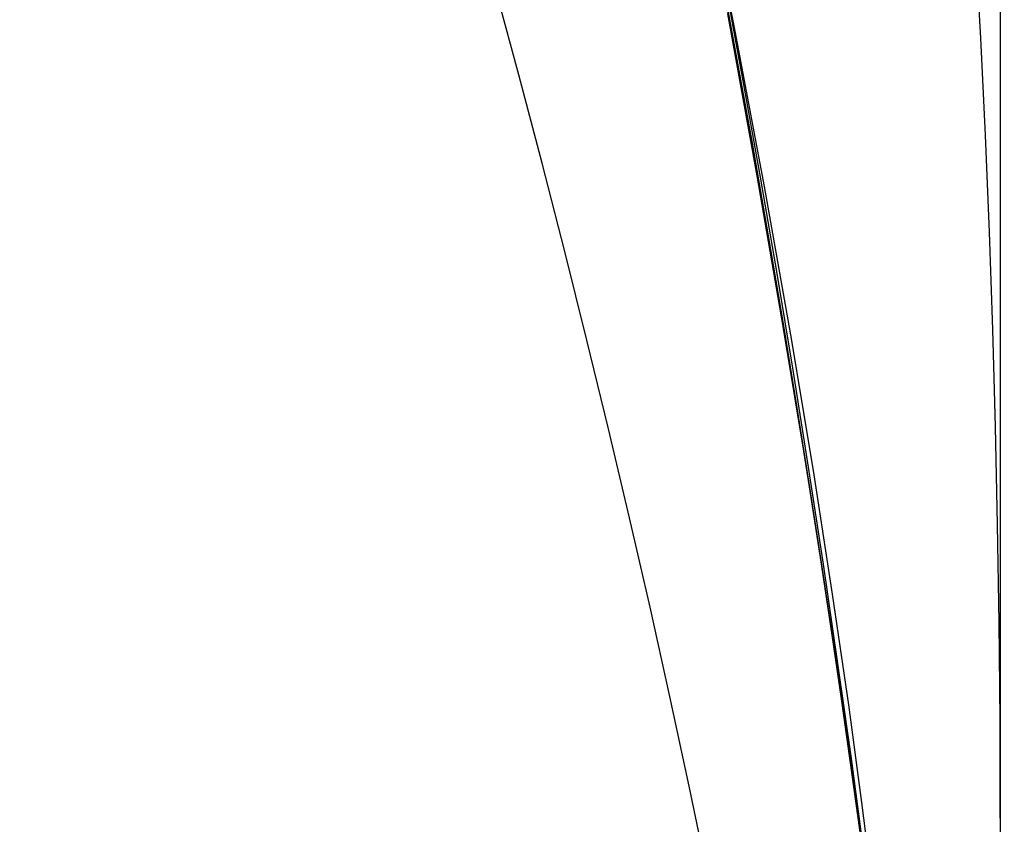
# Model space of a CAD drawing. Extents: x -15 to 7, y 1 to 148.
# Tile 165 of 194: x 7.2957 to 7.3452, y 140.0909 to 140.1314. Entities that reach past the tile are written whole.
import ezdxf

# ---------------------------------------------------------------- set-up
doc = ezdxf.new("R2010")
doc.units = 0
doc.layers.add('DEFAULT', color=7, linetype='CONTINUOUS')

msp = doc.modelspace()

# ---------------------------------------------------------------- linework, layer by layer
at = {"layer": 'DEFAULT', "color": 254}
for p, q in [((7.331615, 140.13109, -46.749635), (7.329884, 140.139778, -46.728188)), ((7.331615, 140.13109, -50.749635), (7.329884, 140.139778, -50.728188)), ((7.331615, 140.13109, -54.749635), (7.329884, 140.139778, -54.728188)), ((7.331615, 140.13109, -58.749635), (7.329884, 140.139778, -58.728188)), ((7.331615, 140.13109, -62.749635), (7.329884, 140.139778, -62.728188)), ((7.331615, 140.13109, -66.749635), (7.329884, 140.139778, -66.728188)), ((7.331615, 140.13109, -70.749635), (7.329884, 140.139778, -70.728188)), ((7.331615, 140.13109, -74.749635), (7.329884, 140.139778, -74.728188)), ((7.331615, 140.13109, -78.749635), (7.329884, 140.139778, -78.728188)), ((7.331615, 140.13109, -82.749635), (7.329884, 140.139778, -82.728188)), ((7.331615, 140.13109, -86.749635), (7.329884, 140.139778, -86.728188)), ((7.331615, 140.13109, -90.749635), (7.329884, 140.139778, -90.728188)), ((7.331615, 140.13109, -94.749635), (7.329884, 140.139778, -94.728188)), ((7.331615, 140.13109, -98.749635), (7.329884, 140.139778, -98.728188)), ((7.331623, 140.130095, -98.752268), (7.330669, 140.135162, -98.739422)), ((7.331623, 140.130095, -94.752268), (7.330669, 140.135162, -94.739422)), ((7.331623, 140.130095, -90.752268), (7.330669, 140.135162, -90.739422)), ((7.331623, 140.130095, -86.752268), (7.330669, 140.135162, -86.739422)), ((7.331623, 140.130095, -82.752268), (7.330669, 140.135162, -82.739422)), ((7.331623, 140.130095, -78.752268), (7.330669, 140.135162, -78.739422)), ((7.331623, 140.130095, -74.752268), (7.330669, 140.135162, -74.739422)), ((7.331623, 140.130095, -70.752268), (7.330669, 140.135162, -70.739422)), ((7.331623, 140.130095, -66.752268), (7.330669, 140.135162, -66.739422)), ((7.331623, 140.130095, -62.752268), (7.330669, 140.135162, -62.739422)), ((7.331623, 140.130095, -58.752268), (7.330669, 140.135162, -58.739422)), ((7.331623, 140.130095, -54.752268), (7.330669, 140.135162, -54.739422)), ((7.331623, 140.130095, -50.752268), (7.330669, 140.135162, -50.739422)), ((7.331623, 140.130095, -46.752268), (7.330669, 140.135162, -46.739422)), ((7.330684, 140.135094, -96.19692), (7.331636, 140.130033, -96.184086)), ((7.330684, 140.135094, -92.19692), (7.331636, 140.130033, -92.184086)), ((7.330684, 140.135094, -88.19692), (7.331636, 140.130033, -88.184086)), ((7.330684, 140.135094, -84.19692), (7.331636, 140.130033, -84.184086)), ((7.330684, 140.135094, -80.19692), (7.331636, 140.130033, -80.184086)), ((7.330684, 140.135094, -76.19692), (7.331636, 140.130033, -76.184086)), ((7.330684, 140.135094, -72.19692), (7.331636, 140.130033, -72.184086)), ((7.330684, 140.135094, -68.19692), (7.331636, 140.130033, -68.184086)), ((7.330684, 140.135094, -64.19692), (7.331636, 140.130033, -64.184086)), ((7.330684, 140.135094, -60.19692), (7.331636, 140.130033, -60.184086)), ((7.330684, 140.135094, -56.19692), (7.331636, 140.130033, -56.184086)), ((7.330684, 140.135094, -52.19692), (7.331636, 140.130033, -52.184086)), ((7.330684, 140.135094, -48.19692), (7.331636, 140.130033, -48.184086)), ((7.330684, 140.135094, -100.19692), (7.331636, 140.130033, -100.184086)), ((7.331275, 140.131693, -48.188362), (7.332757, 140.123547, -48.166638)), ((7.331275, 140.131693, -52.188362), (7.332757, 140.123547, -52.166638)), ((7.331275, 140.131693, -56.188362), (7.332757, 140.123547, -56.166638)), ((7.331275, 140.131693, -60.188362), (7.332757, 140.123547, -60.166638)), ((7.331275, 140.131693, -64.188362), (7.332757, 140.123547, -64.166638)), ((7.331275, 140.131693, -68.188362), (7.332757, 140.123547, -68.166638)), ((7.331275, 140.131693, -72.188362), (7.332757, 140.123547, -72.166638)), ((7.331275, 140.131693, -76.188362), (7.332757, 140.123547, -76.166638)), ((7.331275, 140.131693, -80.188362), (7.332757, 140.123547, -80.166638)), ((7.331275, 140.131693, -84.188362), (7.332757, 140.123547, -84.166638)), ((7.331275, 140.131693, -88.188362), (7.332757, 140.123547, -88.166638)), ((7.331275, 140.131693, -92.188362), (7.332757, 140.123547, -92.166638)), ((7.331275, 140.131693, -96.188362), (7.332757, 140.123547, -96.166638)), ((7.331275, 140.131693, -100.188362), (7.332757, 140.123547, -100.166638)), ((7.333135, 140.123014, -46.771319), (7.331615, 140.13109, -46.749635)), ((7.333135, 140.123014, -50.771319), (7.331615, 140.13109, -50.749635)), ((7.333135, 140.123014, -54.771319), (7.331615, 140.13109, -54.749635)), ((7.333135, 140.123014, -58.771319), (7.331615, 140.13109, -58.749635)), ((7.333135, 140.123014, -62.771319), (7.331615, 140.13109, -62.749635)), ((7.333135, 140.123014, -66.771319), (7.331615, 140.13109, -66.749635)), ((7.333135, 140.123014, -70.771319), (7.331615, 140.13109, -70.749635)), ((7.333135, 140.123014, -74.771319), (7.331615, 140.13109, -74.749635)), ((7.333135, 140.123014, -78.771319), (7.331615, 140.13109, -78.749635)), ((7.333135, 140.123014, -82.771319), (7.331615, 140.13109, -82.749635)), ((7.333135, 140.123014, -86.771319), (7.331615, 140.13109, -86.749635)), ((7.333135, 140.123014, -90.771319), (7.331615, 140.13109, -90.749635)), ((7.333135, 140.123014, -94.771319), (7.331615, 140.13109, -94.749635)), ((7.333135, 140.123014, -98.771319), (7.331615, 140.13109, -98.749635)), ((7.332506, 140.125233, -98.765232), (7.331623, 140.130095, -98.752268)), ((7.332506, 140.125233, -94.765232), (7.331623, 140.130095, -94.752268)), ((7.332506, 140.125233, -90.765232), (7.331623, 140.130095, -90.752268)), ((7.332506, 140.125233, -86.765232), (7.331623, 140.130095, -86.752268)), ((7.332506, 140.125233, -82.765232), (7.331623, 140.130095, -82.752268)), ((7.332506, 140.125233, -78.765232), (7.331623, 140.130095, -78.752268)), ((7.332506, 140.125233, -74.765232), (7.331623, 140.130095, -74.752268)), ((7.332506, 140.125233, -70.765232), (7.331623, 140.130095, -70.752268)), ((7.332506, 140.125233, -66.765232), (7.331623, 140.130095, -66.752268)), ((7.332506, 140.125233, -62.765232), (7.331623, 140.130095, -62.752268)), ((7.332506, 140.125233, -58.765232), (7.331623, 140.130095, -58.752268)), ((7.332506, 140.125233, -54.765232), (7.331623, 140.130095, -54.752268)), ((7.332506, 140.125233, -50.765232), (7.331623, 140.130095, -50.752268)), ((7.332506, 140.125233, -46.765232), (7.331623, 140.130095, -46.752268)), ((7.331636, 140.130033, -96.184086), (7.332518, 140.125177, -96.171135)), ((7.331636, 140.130033, -92.184086), (7.332518, 140.125177, -92.171135)), ((7.331636, 140.130033, -88.184086), (7.332518, 140.125177, -88.171135)), ((7.331636, 140.130033, -84.184086), (7.332518, 140.125177, -84.171135)), ((7.331636, 140.130033, -80.184086), (7.332518, 140.125177, -80.171135)), ((7.331636, 140.130033, -76.184086), (7.332518, 140.125177, -76.171135)), ((7.331636, 140.130033, -72.184086), (7.332518, 140.125177, -72.171135)), ((7.331636, 140.130033, -68.184086), (7.332518, 140.125177, -68.171135)), ((7.331636, 140.130033, -64.184086), (7.332518, 140.125177, -64.171135)), ((7.331636, 140.130033, -60.184086), (7.332518, 140.125177, -60.171135)), ((7.331636, 140.130033, -56.184086), (7.332518, 140.125177, -56.171135)), ((7.331636, 140.130033, -52.184086), (7.332518, 140.125177, -52.171135)), ((7.331636, 140.130033, -48.184086), (7.332518, 140.125177, -48.171135)), ((7.331636, 140.130033, -100.184086), (7.332518, 140.125177, -100.171135)), ((7.333322, 140.12058, -98.778309), (7.332506, 140.125233, -98.765232)), ((7.333322, 140.12058, -94.778309), (7.332506, 140.125233, -94.765232)), ((7.333322, 140.12058, -90.778309), (7.332506, 140.125233, -90.765232)), ((7.333322, 140.12058, -86.778309), (7.332506, 140.125233, -86.765232)), ((7.333322, 140.12058, -82.778309), (7.332506, 140.125233, -82.765232)), ((7.333322, 140.12058, -78.778309), (7.332506, 140.125233, -78.765232)), ((7.333322, 140.12058, -74.778309), (7.332506, 140.125233, -74.765232)), ((7.333322, 140.12058, -70.778309), (7.332506, 140.125233, -70.765232)), ((7.333322, 140.12058, -66.778309), (7.332506, 140.125233, -66.765232)), ((7.333322, 140.12058, -62.778309), (7.332506, 140.125233, -62.765232)), ((7.333322, 140.12058, -58.778309), (7.332506, 140.125233, -58.765232)), ((7.333322, 140.12058, -54.778309), (7.332506, 140.125233, -54.765232)), ((7.333322, 140.12058, -50.778309), (7.332506, 140.125233, -50.765232)), ((7.333322, 140.12058, -46.778309), (7.332506, 140.125233, -46.765232)), ((7.332518, 140.125177, -96.171135), (7.333331, 140.12053, -96.158074)), ((7.332518, 140.125177, -92.171135), (7.333331, 140.12053, -92.158074)), ((7.332518, 140.125177, -88.171135), (7.333331, 140.12053, -88.158074)), ((7.332518, 140.125177, -84.171135), (7.333331, 140.12053, -84.158074)), ((7.332518, 140.125177, -80.171135), (7.333331, 140.12053, -80.158074)), ((7.332518, 140.125177, -76.171135), (7.333331, 140.12053, -76.158074)), ((7.332518, 140.125177, -72.171135), (7.333331, 140.12053, -72.158074)), ((7.332518, 140.125177, -68.171135), (7.333331, 140.12053, -68.158074)), ((7.332518, 140.125177, -64.171135), (7.333331, 140.12053, -64.158074)), ((7.332518, 140.125177, -60.171135), (7.333331, 140.12053, -60.158074)), ((7.332518, 140.125177, -56.171135), (7.333331, 140.12053, -56.158074)), ((7.332518, 140.125177, -52.171135), (7.333331, 140.12053, -52.158074)), ((7.332518, 140.125177, -48.171135), (7.333331, 140.12053, -48.158074)), ((7.332518, 140.125177, -100.171135), (7.333331, 140.12053, -100.158074)), ((7.332757, 140.123547, -48.166638), (7.334066, 140.115971, -48.144512)), ((7.332757, 140.123547, -52.166638), (7.334066, 140.115971, -52.144512)), ((7.332757, 140.123547, -56.166638), (7.334066, 140.115971, -56.144512)), ((7.332757, 140.123547, -60.166638), (7.334066, 140.115971, -60.144512)), ((7.332757, 140.123547, -64.166638), (7.334066, 140.115971, -64.144512)), ((7.332757, 140.123547, -68.166638), (7.334066, 140.115971, -68.144512)), ((7.332757, 140.123547, -72.166638), (7.334066, 140.115971, -72.144512)), ((7.332757, 140.123547, -76.166638), (7.334066, 140.115971, -76.144512)), ((7.332757, 140.123547, -80.166638), (7.334066, 140.115971, -80.144512)), ((7.332757, 140.123547, -84.166638), (7.334066, 140.115971, -84.144512)), ((7.332757, 140.123547, -88.166638), (7.334066, 140.115971, -88.144512)), ((7.332757, 140.123547, -92.166638), (7.334066, 140.115971, -92.144512)), ((7.332757, 140.123547, -96.166638), (7.334066, 140.115971, -96.144512)), ((7.332757, 140.123547, -100.166638), (7.334066, 140.115971, -100.144512)), ((7.334458, 140.115556, -46.793222), (7.333135, 140.123014, -46.771319)), ((7.334458, 140.115556, -50.793222), (7.333135, 140.123014, -50.771319)), ((7.334458, 140.115556, -54.793222), (7.333135, 140.123014, -54.771319)), ((7.334458, 140.115556, -58.793222), (7.333135, 140.123014, -58.771319)), ((7.334458, 140.115556, -62.793222), (7.333135, 140.123014, -62.771319)), ((7.334458, 140.115556, -66.793222), (7.333135, 140.123014, -66.771319)), ((7.334458, 140.115556, -70.793222), (7.333135, 140.123014, -70.771319)), ((7.334458, 140.115556, -74.793222), (7.333135, 140.123014, -74.771319)), ((7.334458, 140.115556, -78.793222), (7.333135, 140.123014, -78.771319)), ((7.334458, 140.115556, -82.793222), (7.333135, 140.123014, -82.771319)), ((7.334458, 140.115556, -86.793222), (7.333135, 140.123014, -86.771319)), ((7.334458, 140.115556, -90.793222), (7.333135, 140.123014, -90.771319)), ((7.334458, 140.115556, -94.793222), (7.333135, 140.123014, -94.771319)), ((7.334458, 140.115556, -98.793222), (7.333135, 140.123014, -98.771319)), ((7.334074, 140.11614, -98.791495), (7.333322, 140.12058, -98.778309)), ((7.334074, 140.11614, -94.791495), (7.333322, 140.12058, -94.778309)), ((7.334074, 140.11614, -90.791495), (7.333322, 140.12058, -90.778309)), ((7.334074, 140.11614, -86.791495), (7.333322, 140.12058, -86.778309)), ((7.334074, 140.11614, -82.791495), (7.333322, 140.12058, -82.778309)), ((7.334074, 140.11614, -78.791495), (7.333322, 140.12058, -78.778309)), ((7.334074, 140.11614, -74.791495), (7.333322, 140.12058, -74.778309)), ((7.334074, 140.11614, -70.791495), (7.333322, 140.12058, -70.778309)), ((7.334074, 140.11614, -66.791495), (7.333322, 140.12058, -66.778309)), ((7.334074, 140.11614, -62.791495), (7.333322, 140.12058, -62.778309)), ((7.334074, 140.11614, -58.791495), (7.333322, 140.12058, -58.778309)), ((7.334074, 140.11614, -54.791495), (7.333322, 140.12058, -54.778309)), ((7.334074, 140.11614, -50.791495), (7.333322, 140.12058, -50.778309)), ((7.334074, 140.11614, -46.791495), (7.333322, 140.12058, -46.778309)), ((7.333331, 140.12053, -96.158074), (7.334082, 140.116096, -96.144905)), ((7.333331, 140.12053, -92.158074), (7.334082, 140.116096, -92.144905)), ((7.333331, 140.12053, -88.158074), (7.334082, 140.116096, -88.144905)), ((7.333331, 140.12053, -84.158074), (7.334082, 140.116096, -84.144905)), ((7.333331, 140.12053, -80.158074), (7.334082, 140.116096, -80.144905)), ((7.333331, 140.12053, -76.158074), (7.334082, 140.116096, -76.144905)), ((7.333331, 140.12053, -72.158074), (7.334082, 140.116096, -72.144905)), ((7.333331, 140.12053, -68.158074), (7.334082, 140.116096, -68.144905)), ((7.333331, 140.12053, -64.158074), (7.334082, 140.116096, -64.144905)), ((7.333331, 140.12053, -60.158074), (7.334082, 140.116096, -60.144905)), ((7.333331, 140.12053, -56.158074), (7.334082, 140.116096, -56.144905)), ((7.333331, 140.12053, -52.158074), (7.334082, 140.116096, -52.144905)), ((7.333331, 140.12053, -48.158074), (7.334082, 140.116096, -48.144905)), ((7.333331, 140.12053, -100.158074), (7.334082, 140.116096, -100.144905)), ((7.334066, 140.115971, -48.144512), (7.33521, 140.108995, -48.12205)), ((7.334066, 140.115971, -52.144512), (7.33521, 140.108995, -52.12205)), ((7.334066, 140.115971, -56.144512), (7.33521, 140.108995, -56.12205)), ((7.334066, 140.115971, -60.144512), (7.33521, 140.108995, -60.12205)), ((7.334066, 140.115971, -64.144512), (7.33521, 140.108995, -64.12205)), ((7.334066, 140.115971, -68.144512), (7.33521, 140.108995, -68.12205)), ((7.334066, 140.115971, -72.144512), (7.33521, 140.108995, -72.12205)), ((7.334066, 140.115971, -76.144512), (7.33521, 140.108995, -76.12205)), ((7.334066, 140.115971, -80.144512), (7.33521, 140.108995, -80.12205)), ((7.334066, 140.115971, -84.144512), (7.33521, 140.108995, -84.12205)), ((7.334066, 140.115971, -88.144512), (7.33521, 140.108995, -88.12205)), ((7.334066, 140.115971, -92.144512), (7.33521, 140.108995, -92.12205)), ((7.334066, 140.115971, -96.144512), (7.33521, 140.108995, -96.12205)), ((7.334066, 140.115971, -100.144512), (7.33521, 140.108995, -100.12205)), ((7.334766, 140.111916, -98.804784), (7.334074, 140.11614, -98.791495)), ((7.334766, 140.111916, -94.804784), (7.334074, 140.11614, -94.791495)), ((7.334766, 140.111916, -90.804784), (7.334074, 140.11614, -90.791495)), ((7.334766, 140.111916, -86.804784), (7.334074, 140.11614, -86.791495)), ((7.334766, 140.111916, -82.804784), (7.334074, 140.11614, -82.791495)), ((7.334766, 140.111916, -78.804784), (7.334074, 140.11614, -78.791495)), ((7.334766, 140.111916, -74.804784), (7.334074, 140.11614, -74.791495)), ((7.334766, 140.111916, -70.804784), (7.334074, 140.11614, -70.791495)), ((7.334766, 140.111916, -66.804784), (7.334074, 140.11614, -66.791495)), ((7.334766, 140.111916, -62.804784), (7.334074, 140.11614, -62.791495)), ((7.334766, 140.111916, -58.804784), (7.334074, 140.11614, -58.791495)), ((7.334766, 140.111916, -54.804784), (7.334074, 140.11614, -54.791495)), ((7.334766, 140.111916, -50.804784), (7.334074, 140.11614, -50.791495)), ((7.334766, 140.111916, -46.804784), (7.334074, 140.11614, -46.791495)), ((7.334082, 140.116096, -96.144905), (7.334772, 140.111878, -96.131635)), ((7.334082, 140.116096, -92.144905), (7.334772, 140.111878, -92.131635)), ((7.334082, 140.116096, -88.144905), (7.334772, 140.111878, -88.131635)), ((7.334082, 140.116096, -84.144905), (7.334772, 140.111878, -84.131635)), ((7.334082, 140.116096, -80.144905), (7.334772, 140.111878, -80.131635)), ((7.334082, 140.116096, -76.144905), (7.334772, 140.111878, -76.131635)), ((7.334082, 140.116096, -72.144905), (7.334772, 140.111878, -72.131635)), ((7.334082, 140.116096, -68.144905), (7.334772, 140.111878, -68.131635)), ((7.334082, 140.116096, -64.144905), (7.334772, 140.111878, -64.131635)), ((7.334082, 140.116096, -60.144905), (7.334772, 140.111878, -60.131635)), ((7.334082, 140.116096, -56.144905), (7.334772, 140.111878, -56.131635)), ((7.334082, 140.116096, -52.144905), (7.334772, 140.111878, -52.131635)), ((7.334082, 140.116096, -48.144905), (7.334772, 140.111878, -48.131635)), ((7.334082, 140.116096, -100.144905), (7.334772, 140.111878, -100.131635)), ((7.335596, 140.108723, -46.815328), (7.334458, 140.115556, -46.793222)), ((7.335596, 140.108723, -50.815328), (7.334458, 140.115556, -50.793222)), ((7.335596, 140.108723, -54.815328), (7.334458, 140.115556, -54.793222)), ((7.335596, 140.108723, -58.815328), (7.334458, 140.115556, -58.793222)), ((7.335596, 140.108723, -62.815328), (7.334458, 140.115556, -62.793222)), ((7.335596, 140.108723, -66.815328), (7.334458, 140.115556, -66.793222)), ((7.335596, 140.108723, -70.815328), (7.334458, 140.115556, -70.793222)), ((7.335596, 140.108723, -74.815328), (7.334458, 140.115556, -74.793222)), ((7.335596, 140.108723, -78.815328), (7.334458, 140.115556, -78.793222)), ((7.335596, 140.108723, -82.815328), (7.334458, 140.115556, -82.793222)), ((7.335596, 140.108723, -86.815328), (7.334458, 140.115556, -86.793222)), ((7.335596, 140.108723, -90.815328), (7.334458, 140.115556, -90.793222)), ((7.335596, 140.108723, -94.815328), (7.334458, 140.115556, -94.793222)), ((7.335596, 140.108723, -98.815328), (7.334458, 140.115556, -98.793222)), ((7.335401, 140.107914, -98.818173), (7.334766, 140.111916, -98.804784)), ((7.335401, 140.107914, -94.818173), (7.334766, 140.111916, -94.804784)), ((7.335401, 140.107914, -90.818173), (7.334766, 140.111916, -90.804784)), ((7.335401, 140.107914, -86.818173), (7.334766, 140.111916, -86.804784)), ((7.335401, 140.107914, -82.818173), (7.334766, 140.111916, -82.804784)), ((7.335401, 140.107914, -78.818173), (7.334766, 140.111916, -78.804784)), ((7.335401, 140.107914, -74.818173), (7.334766, 140.111916, -74.804784)), ((7.335401, 140.107914, -70.818173), (7.334766, 140.111916, -70.804784)), ((7.335401, 140.107914, -66.818173), (7.334766, 140.111916, -66.804784)), ((7.335401, 140.107914, -62.818173), (7.334766, 140.111916, -62.804784)), ((7.335401, 140.107914, -58.818173), (7.334766, 140.111916, -58.804784)), ((7.335401, 140.107914, -54.818173), (7.334766, 140.111916, -54.804784)), ((7.335401, 140.107914, -50.818173), (7.334766, 140.111916, -50.804784)), ((7.335401, 140.107914, -46.818173), (7.334766, 140.111916, -46.804784)), ((7.334772, 140.111878, -96.131635), (7.335406, 140.107881, -96.118267)), ((7.334772, 140.111878, -92.131635), (7.335406, 140.107881, -92.118267)), ((7.334772, 140.111878, -88.131635), (7.335406, 140.107881, -88.118267)), ((7.334772, 140.111878, -84.131635), (7.335406, 140.107881, -84.118267)), ((7.334772, 140.111878, -80.131635), (7.335406, 140.107881, -80.118267)), ((7.334772, 140.111878, -76.131635), (7.335406, 140.107881, -76.118267)), ((7.334772, 140.111878, -72.131635), (7.335406, 140.107881, -72.118267)), ((7.334772, 140.111878, -68.131635), (7.335406, 140.107881, -68.118267)), ((7.334772, 140.111878, -64.131635), (7.335406, 140.107881, -64.118267)), ((7.334772, 140.111878, -60.131635), (7.335406, 140.107881, -60.118267)), ((7.334772, 140.111878, -56.131635), (7.335406, 140.107881, -56.118267)), ((7.334772, 140.111878, -52.131635), (7.335406, 140.107881, -52.118267)), ((7.334772, 140.111878, -48.131635), (7.335406, 140.107881, -48.118267)), ((7.334772, 140.111878, -100.131635), (7.335406, 140.107881, -100.118267)), ((7.33521, 140.108995, -48.12205), (7.3362, 140.102649, -48.099321)), ((7.33521, 140.108995, -52.12205), (7.3362, 140.102649, -52.099321)), ((7.33521, 140.108995, -56.12205), (7.3362, 140.102649, -56.099321)), ((7.33521, 140.108995, -60.12205), (7.3362, 140.102649, -60.099321)), ((7.33521, 140.108995, -64.12205), (7.3362, 140.102649, -64.099321)), ((7.33521, 140.108995, -68.12205), (7.3362, 140.102649, -68.099321)), ((7.33521, 140.108995, -72.12205), (7.3362, 140.102649, -72.099321)), ((7.33521, 140.108995, -76.12205), (7.3362, 140.102649, -76.099321)), ((7.33521, 140.108995, -80.12205), (7.3362, 140.102649, -80.099321)), ((7.33521, 140.108995, -84.12205), (7.3362, 140.102649, -84.099321)), ((7.33521, 140.108995, -88.12205), (7.3362, 140.102649, -88.099321)), ((7.33521, 140.108995, -92.12205), (7.3362, 140.102649, -92.099321)), ((7.33521, 140.108995, -96.12205), (7.3362, 140.102649, -96.099321)), ((7.33521, 140.108995, -100.12205), (7.3362, 140.102649, -100.099321)), ((7.336564, 140.102521, -46.837621), (7.335596, 140.108723, -46.815328)), ((7.336564, 140.102521, -50.837621), (7.335596, 140.108723, -50.815328)), ((7.336564, 140.102521, -54.837621), (7.335596, 140.108723, -54.815328)), ((7.336564, 140.102521, -58.837621), (7.335596, 140.108723, -58.815328)), ((7.336564, 140.102521, -62.837621), (7.335596, 140.108723, -62.815328)), ((7.336564, 140.102521, -66.837621), (7.335596, 140.108723, -66.815328)), ((7.336564, 140.102521, -70.837621), (7.335596, 140.108723, -70.815328)), ((7.336564, 140.102521, -74.837621), (7.335596, 140.108723, -74.815328)), ((7.336564, 140.102521, -78.837621), (7.335596, 140.108723, -78.815328)), ((7.336564, 140.102521, -82.837621), (7.335596, 140.108723, -82.815328)), ((7.336564, 140.102521, -86.837621), (7.335596, 140.108723, -86.815328)), ((7.336564, 140.102521, -90.837621), (7.335596, 140.108723, -90.815328)), ((7.336564, 140.102521, -94.837621), (7.335596, 140.108723, -94.815328)), ((7.336564, 140.102521, -98.837621), (7.335596, 140.108723, -98.815328)), ((7.335985, 140.104131, -98.83167), (7.335401, 140.107914, -98.818173)), ((7.335985, 140.104131, -94.83167), (7.335401, 140.107914, -94.818173)), ((7.335985, 140.104131, -90.83167), (7.335401, 140.107914, -90.818173)), ((7.335985, 140.104131, -86.83167), (7.335401, 140.107914, -86.818173)), ((7.335985, 140.104131, -82.83167), (7.335401, 140.107914, -82.818173)), ((7.335985, 140.104131, -78.83167), (7.335401, 140.107914, -78.818173)), ((7.335985, 140.104131, -74.83167), (7.335401, 140.107914, -74.818173)), ((7.335985, 140.104131, -70.83167), (7.335401, 140.107914, -70.818173)), ((7.335985, 140.104131, -66.83167), (7.335401, 140.107914, -66.818173)), ((7.335985, 140.104131, -62.83167), (7.335401, 140.107914, -62.818173)), ((7.335985, 140.104131, -58.83167), (7.335401, 140.107914, -58.818173)), ((7.335985, 140.104131, -54.83167), (7.335401, 140.107914, -54.818173)), ((7.335985, 140.104131, -50.83167), (7.335401, 140.107914, -50.818173)), ((7.335985, 140.104131, -46.83167), (7.335401, 140.107914, -46.818173)), ((7.335406, 140.107881, -96.118267), (7.33599, 140.1041, -96.104777)), ((7.335406, 140.107881, -92.118267), (7.33599, 140.1041, -92.104777)), ((7.335406, 140.107881, -88.118267), (7.33599, 140.1041, -88.104777)), ((7.335406, 140.107881, -84.118267), (7.33599, 140.1041, -84.104777)), ((7.335406, 140.107881, -80.118267), (7.33599, 140.1041, -80.104777)), ((7.335406, 140.107881, -76.118267), (7.33599, 140.1041, -76.104777)), ((7.335406, 140.107881, -72.118267), (7.33599, 140.1041, -72.104777)), ((7.335406, 140.107881, -68.118267), (7.33599, 140.1041, -68.104777)), ((7.335406, 140.107881, -64.118267), (7.33599, 140.1041, -64.104777)), ((7.335406, 140.107881, -60.118267), (7.33599, 140.1041, -60.104777)), ((7.335406, 140.107881, -56.118267), (7.33599, 140.1041, -56.104777)), ((7.335406, 140.107881, -52.118267), (7.33599, 140.1041, -52.104777)), ((7.335406, 140.107881, -48.118267), (7.33599, 140.1041, -48.104777)), ((7.335406, 140.107881, -100.118267), (7.33599, 140.1041, -100.104777)), ((7.33652, 140.100574, -98.845264), (7.335985, 140.104131, -98.83167)), ((7.33652, 140.100574, -94.845264), (7.335985, 140.104131, -94.83167)), ((7.33652, 140.100574, -90.845264), (7.335985, 140.104131, -90.83167)), ((7.33652, 140.100574, -86.845264), (7.335985, 140.104131, -86.83167)), ((7.33652, 140.100574, -82.845264), (7.335985, 140.104131, -82.83167)), ((7.33652, 140.100574, -78.845264), (7.335985, 140.104131, -78.83167)), ((7.33652, 140.100574, -74.845264), (7.335985, 140.104131, -74.83167)), ((7.33652, 140.100574, -70.845264), (7.335985, 140.104131, -70.83167)), ((7.33652, 140.100574, -66.845264), (7.335985, 140.104131, -66.83167)), ((7.33652, 140.100574, -62.845264), (7.335985, 140.104131, -62.83167)), ((7.33652, 140.100574, -58.845264), (7.335985, 140.104131, -58.83167)), ((7.33652, 140.100574, -54.845264), (7.335985, 140.104131, -54.83167)), ((7.33652, 140.100574, -50.845264), (7.335985, 140.104131, -50.83167)), ((7.33652, 140.100574, -46.845264), (7.335985, 140.104131, -46.83167)), ((7.33599, 140.1041, -96.104777), (7.336524, 140.100544, -96.09119)), ((7.33599, 140.1041, -92.104777), (7.336524, 140.100544, -92.09119)), ((7.33599, 140.1041, -88.104777), (7.336524, 140.100544, -88.09119)), ((7.33599, 140.1041, -84.104777), (7.336524, 140.100544, -84.09119)), ((7.33599, 140.1041, -80.104777), (7.336524, 140.100544, -80.09119)), ((7.33599, 140.1041, -76.104777), (7.336524, 140.100544, -76.09119)), ((7.33599, 140.1041, -72.104777), (7.336524, 140.100544, -72.09119)), ((7.33599, 140.1041, -68.104777), (7.336524, 140.100544, -68.09119)), ((7.33599, 140.1041, -64.104777), (7.336524, 140.100544, -64.09119)), ((7.33599, 140.1041, -60.104777), (7.336524, 140.100544, -60.09119)), ((7.33599, 140.1041, -56.104777), (7.336524, 140.100544, -56.09119)), ((7.33599, 140.1041, -52.104777), (7.336524, 140.100544, -52.09119)), ((7.33599, 140.1041, -48.104777), (7.336524, 140.100544, -48.09119)), ((7.33599, 140.1041, -100.104777), (7.336524, 140.100544, -100.09119)), ((7.3362, 140.102649, -48.099321), (7.337044, 140.096959, -48.076393)), ((7.3362, 140.102649, -52.099321), (7.337044, 140.096959, -52.076393)), ((7.3362, 140.102649, -56.099321), (7.337044, 140.096959, -56.076393)), ((7.3362, 140.102649, -60.099321), (7.337044, 140.096959, -60.076393)), ((7.3362, 140.102649, -64.099321), (7.337044, 140.096959, -64.076393)), ((7.3362, 140.102649, -68.099321), (7.337044, 140.096959, -68.076393)), ((7.3362, 140.102649, -72.099321), (7.337044, 140.096959, -72.076393)), ((7.3362, 140.102649, -76.099321), (7.337044, 140.096959, -76.076393)), ((7.3362, 140.102649, -80.099321), (7.337044, 140.096959, -80.076393)), ((7.3362, 140.102649, -84.099321), (7.337044, 140.096959, -84.076393)), ((7.3362, 140.102649, -88.099321), (7.337044, 140.096959, -88.076393)), ((7.3362, 140.102649, -92.099321), (7.337044, 140.096959, -92.076393)), ((7.3362, 140.102649, -96.099321), (7.337044, 140.096959, -96.076393)), ((7.3362, 140.102649, -100.099321), (7.337044, 140.096959, -100.076393)), ((7.337373, 140.096957, -46.860084), (7.336564, 140.102521, -46.837621)), ((7.337373, 140.096957, -50.860084), (7.336564, 140.102521, -50.837621)), ((7.337373, 140.096957, -54.860084), (7.336564, 140.102521, -54.837621)), ((7.337373, 140.096957, -58.860084), (7.336564, 140.102521, -58.837621)), ((7.337373, 140.096957, -62.860084), (7.336564, 140.102521, -62.837621)), ((7.337373, 140.096957, -66.860084), (7.336564, 140.102521, -66.837621)), ((7.337373, 140.096957, -70.860084), (7.336564, 140.102521, -70.837621)), ((7.337373, 140.096957, -74.860084), (7.336564, 140.102521, -74.837621)), ((7.337373, 140.096957, -78.860084), (7.336564, 140.102521, -78.837621)), ((7.337373, 140.096957, -82.860084), (7.336564, 140.102521, -82.837621)), ((7.337373, 140.096957, -86.860084), (7.336564, 140.102521, -86.837621)), ((7.337373, 140.096957, -90.860084), (7.336564, 140.102521, -90.837621)), ((7.337373, 140.096957, -94.860084), (7.336564, 140.102521, -94.837621)), ((7.337373, 140.096957, -98.860084), (7.336564, 140.102521, -98.837621)), ((7.337008, 140.097243, -98.858952), (7.33652, 140.100574, -98.845264)), ((7.337008, 140.097243, -94.858952), (7.33652, 140.100574, -94.845264)), ((7.337008, 140.097243, -90.858952), (7.33652, 140.100574, -90.845264)), ((7.337008, 140.097243, -86.858952), (7.33652, 140.100574, -86.845264)), ((7.337008, 140.097243, -82.858952), (7.33652, 140.100574, -82.845264)), ((7.337008, 140.097243, -78.858952), (7.33652, 140.100574, -78.845264)), ((7.337008, 140.097243, -74.858952), (7.33652, 140.100574, -74.845264)), ((7.337008, 140.097243, -70.858952), (7.33652, 140.100574, -70.845264)), ((7.337008, 140.097243, -66.858952), (7.33652, 140.100574, -66.845264)), ((7.337008, 140.097243, -62.858952), (7.33652, 140.100574, -62.845264)), ((7.337008, 140.097243, -58.858952), (7.33652, 140.100574, -58.845264)), ((7.337008, 140.097243, -54.858952), (7.33652, 140.100574, -54.845264)), ((7.337008, 140.097243, -50.858952), (7.33652, 140.100574, -50.845264)), ((7.337008, 140.097243, -46.858952), (7.33652, 140.100574, -46.845264)), ((7.336524, 140.100544, -96.09119), (7.337012, 140.097215, -96.07751)), ((7.336524, 140.100544, -92.09119), (7.337012, 140.097215, -92.07751)), ((7.336524, 140.100544, -88.09119), (7.337012, 140.097215, -88.07751)), ((7.336524, 140.100544, -84.09119), (7.337012, 140.097215, -84.07751)), ((7.336524, 140.100544, -80.09119), (7.337012, 140.097215, -80.07751)), ((7.336524, 140.100544, -76.09119), (7.337012, 140.097215, -76.07751)), ((7.336524, 140.100544, -72.09119), (7.337012, 140.097215, -72.07751)), ((7.336524, 140.100544, -68.09119), (7.337012, 140.097215, -68.07751)), ((7.336524, 140.100544, -64.09119), (7.337012, 140.097215, -64.07751)), ((7.336524, 140.100544, -60.09119), (7.337012, 140.097215, -60.07751)), ((7.336524, 140.100544, -56.09119), (7.337012, 140.097215, -56.07751)), ((7.336524, 140.100544, -52.09119), (7.337012, 140.097215, -52.07751)), ((7.336524, 140.100544, -48.09119), (7.337012, 140.097215, -48.07751)), ((7.336524, 140.100544, -100.09119), (7.337012, 140.097215, -100.07751)), ((7.33745, 140.094143, -98.872729), (7.337008, 140.097243, -98.858952)), ((7.33745, 140.094143, -94.872729), (7.337008, 140.097243, -94.858952)), ((7.33745, 140.094143, -90.872729), (7.337008, 140.097243, -90.858952)), ((7.33745, 140.094143, -86.872729), (7.337008, 140.097243, -86.858952)), ((7.33745, 140.094143, -82.872729), (7.337008, 140.097243, -82.858952)), ((7.33745, 140.094143, -78.872729), (7.337008, 140.097243, -78.858952)), ((7.33745, 140.094143, -74.872729), (7.337008, 140.097243, -74.858952)), ((7.33745, 140.094143, -70.872729), (7.337008, 140.097243, -70.858952)), ((7.33745, 140.094143, -66.872729), (7.337008, 140.097243, -66.858952)), ((7.33745, 140.094143, -62.872729), (7.337008, 140.097243, -62.858952)), ((7.33745, 140.094143, -58.872729), (7.337008, 140.097243, -58.858952)), ((7.33745, 140.094143, -54.872729), (7.337008, 140.097243, -54.858952)), ((7.33745, 140.094143, -50.872729), (7.337008, 140.097243, -50.858952)), ((7.33745, 140.094143, -46.872729), (7.337008, 140.097243, -46.858952)), ((7.337012, 140.097215, -96.07751), (7.337454, 140.094118, -96.063741)), ((7.337012, 140.097215, -92.07751), (7.337454, 140.094118, -92.063741)), ((7.337012, 140.097215, -88.07751), (7.337454, 140.094118, -88.063741)), ((7.337012, 140.097215, -84.07751), (7.337454, 140.094118, -84.063741)), ((7.337012, 140.097215, -80.07751), (7.337454, 140.094118, -80.063741)), ((7.337012, 140.097215, -76.07751), (7.337454, 140.094118, -76.063741)), ((7.337012, 140.097215, -72.07751), (7.337454, 140.094118, -72.063741)), ((7.337012, 140.097215, -68.07751), (7.337454, 140.094118, -68.063741)), ((7.337012, 140.097215, -64.07751), (7.337454, 140.094118, -64.063741)), ((7.337012, 140.097215, -60.07751), (7.337454, 140.094118, -60.063741)), ((7.337012, 140.097215, -56.07751), (7.337454, 140.094118, -56.063741)), ((7.337012, 140.097215, -52.07751), (7.337454, 140.094118, -52.063741)), ((7.337012, 140.097215, -48.07751), (7.337454, 140.094118, -48.063741)), ((7.337012, 140.097215, -100.07751), (7.337454, 140.094118, -100.063741)), ((7.337044, 140.096959, -48.076393), (7.337761, 140.091899, -48.053082)), ((7.337044, 140.096959, -52.076393), (7.337761, 140.091899, -52.053082)), ((7.337044, 140.096959, -56.076393), (7.337761, 140.091899, -56.053082)), ((7.337044, 140.096959, -60.076393), (7.337761, 140.091899, -60.053082)), ((7.337044, 140.096959, -64.076393), (7.337761, 140.091899, -64.053082)), ((7.337044, 140.096959, -68.076393), (7.337761, 140.091899, -68.053082)), ((7.337044, 140.096959, -72.076393), (7.337761, 140.091899, -72.053082)), ((7.337044, 140.096959, -76.076393), (7.337761, 140.091899, -76.053082)), ((7.337044, 140.096959, -80.076393), (7.337761, 140.091899, -80.053082)), ((7.337044, 140.096959, -84.076393), (7.337761, 140.091899, -84.053082)), ((7.337044, 140.096959, -88.076393), (7.337761, 140.091899, -88.053082)), ((7.337044, 140.096959, -92.076393), (7.337761, 140.091899, -92.053082)), ((7.337044, 140.096959, -96.076393), (7.337761, 140.091899, -96.053082)), ((7.337044, 140.096959, -100.076393), (7.337761, 140.091899, -100.053082)), ((7.338038, 140.092036, -46.882699), (7.337373, 140.096957, -46.860084)), ((7.338038, 140.092036, -50.882699), (7.337373, 140.096957, -50.860084)), ((7.338038, 140.092036, -54.882699), (7.337373, 140.096957, -54.860084)), ((7.338038, 140.092036, -58.882699), (7.337373, 140.096957, -58.860084)), ((7.338038, 140.092036, -62.882699), (7.337373, 140.096957, -62.860084)), ((7.338038, 140.092036, -66.882699), (7.337373, 140.096957, -66.860084)), ((7.338038, 140.092036, -70.882699), (7.337373, 140.096957, -70.860084)), ((7.338038, 140.092036, -74.882699), (7.337373, 140.096957, -74.860084)), ((7.338038, 140.092036, -78.882699), (7.337373, 140.096957, -78.860084)), ((7.338038, 140.092036, -82.882699), (7.337373, 140.096957, -82.860084)), ((7.338038, 140.092036, -86.882699), (7.337373, 140.096957, -86.860084)), ((7.338038, 140.092036, -90.882699), (7.337373, 140.096957, -90.860084)), ((7.338038, 140.092036, -94.882699), (7.337373, 140.096957, -94.860084)), ((7.338038, 140.092036, -98.882699), (7.337373, 140.096957, -98.860084)), ((7.337848, 140.091276, -98.886592), (7.33745, 140.094143, -98.872729)), ((7.337848, 140.091276, -94.886592), (7.33745, 140.094143, -94.872729)), ((7.337848, 140.091276, -90.886592), (7.33745, 140.094143, -90.872729)), ((7.337848, 140.091276, -86.886592), (7.33745, 140.094143, -86.872729)), ((7.337848, 140.091276, -82.886592), (7.33745, 140.094143, -82.872729)), ((7.337848, 140.091276, -78.886592), (7.33745, 140.094143, -78.872729)), ((7.337848, 140.091276, -74.886592), (7.33745, 140.094143, -74.872729)), ((7.337848, 140.091276, -70.886592), (7.33745, 140.094143, -70.872729)), ((7.337848, 140.091276, -66.886592), (7.33745, 140.094143, -66.872729)), ((7.337848, 140.091276, -62.886592), (7.33745, 140.094143, -62.872729)), ((7.337848, 140.091276, -58.886592), (7.33745, 140.094143, -58.872729)), ((7.337848, 140.091276, -54.886592), (7.33745, 140.094143, -54.872729)), ((7.337848, 140.091276, -50.886592), (7.33745, 140.094143, -50.872729)), ((7.337848, 140.091276, -46.886592), (7.33745, 140.094143, -46.872729)), ((7.337454, 140.094118, -96.063741), (7.337852, 140.091253, -96.049884)), ((7.337454, 140.094118, -92.063741), (7.337852, 140.091253, -92.049884)), ((7.337454, 140.094118, -88.063741), (7.337852, 140.091253, -88.049884)), ((7.337454, 140.094118, -84.063741), (7.337852, 140.091253, -84.049884)), ((7.337454, 140.094118, -80.063741), (7.337852, 140.091253, -80.049884)), ((7.337454, 140.094118, -76.063741), (7.337852, 140.091253, -76.049884)), ((7.337454, 140.094118, -72.063741), (7.337852, 140.091253, -72.049884)), ((7.337454, 140.094118, -68.063741), (7.337852, 140.091253, -68.049884)), ((7.337454, 140.094118, -64.063741), (7.337852, 140.091253, -64.049884)), ((7.337454, 140.094118, -60.063741), (7.337852, 140.091253, -60.049884)), ((7.337454, 140.094118, -56.063741), (7.337852, 140.091253, -56.049884)), ((7.337454, 140.094118, -52.063741), (7.337852, 140.091253, -52.049884)), ((7.337454, 140.094118, -48.063741), (7.337852, 140.091253, -48.049884)), ((7.337454, 140.094118, -100.063741), (7.337852, 140.091253, -100.049884)), ((7.337761, 140.091899, -48.053082), (7.338349, 140.087539, -48.029717)), ((7.337761, 140.091899, -52.053082), (7.338349, 140.087539, -52.029717)), ((7.337761, 140.091899, -56.053082), (7.338349, 140.087539, -56.029717)), ((7.337761, 140.091899, -60.053082), (7.338349, 140.087539, -60.029717)), ((7.337761, 140.091899, -64.053082), (7.338349, 140.087539, -64.029717)), ((7.337761, 140.091899, -68.053082), (7.338349, 140.087539, -68.029717)), ((7.337761, 140.091899, -72.053082), (7.338349, 140.087539, -72.029717)), ((7.337761, 140.091899, -76.053082), (7.338349, 140.087539, -76.029717)), ((7.337761, 140.091899, -80.053082), (7.338349, 140.087539, -80.029717)), ((7.337761, 140.091899, -84.053082), (7.338349, 140.087539, -84.029717)), ((7.337761, 140.091899, -88.053082), (7.338349, 140.087539, -88.029717)), ((7.337761, 140.091899, -92.053082), (7.338349, 140.087539, -92.029717)), ((7.337761, 140.091899, -96.053082), (7.338349, 140.087539, -96.029717)), ((7.337761, 140.091899, -100.053082), (7.338349, 140.087539, -100.029717)), ((7.338572, 140.087761, -46.905449), (7.338038, 140.092036, -46.882699)), ((7.338572, 140.087761, -50.905449), (7.338038, 140.092036, -50.882699)), ((7.338572, 140.087761, -54.905449), (7.338038, 140.092036, -54.882699)), ((7.338572, 140.087761, -58.905449), (7.338038, 140.092036, -58.882699)), ((7.338572, 140.087761, -62.905449), (7.338038, 140.092036, -62.882699)), ((7.338572, 140.087761, -66.905449), (7.338038, 140.092036, -66.882699)), ((7.338572, 140.087761, -70.905449), (7.338038, 140.092036, -70.882699)), ((7.338572, 140.087761, -74.905449), (7.338038, 140.092036, -74.882699)), ((7.338572, 140.087761, -78.905449), (7.338038, 140.092036, -78.882699)), ((7.338572, 140.087761, -82.905449), (7.338038, 140.092036, -82.882699)), ((7.338572, 140.087761, -86.905449), (7.338038, 140.092036, -86.882699)), ((7.338572, 140.087761, -90.905449), (7.338038, 140.092036, -90.882699)), ((7.338572, 140.087761, -94.905449), (7.338038, 140.092036, -94.882699)), ((7.338572, 140.087761, -98.905449), (7.338038, 140.092036, -98.882699)), ((7.338204, 140.088644, -98.900538), (7.337848, 140.091276, -98.886592)), ((7.338204, 140.088644, -94.900538), (7.337848, 140.091276, -94.886592)), ((7.338204, 140.088644, -90.900538), (7.337848, 140.091276, -90.886592)), ((7.338204, 140.088644, -86.900538), (7.337848, 140.091276, -86.886592)), ((7.338204, 140.088644, -82.900538), (7.337848, 140.091276, -82.886592)), ((7.338204, 140.088644, -78.900538), (7.337848, 140.091276, -78.886592)), ((7.338204, 140.088644, -74.900538), (7.337848, 140.091276, -74.886592)), ((7.338204, 140.088644, -70.900538), (7.337848, 140.091276, -70.886592)), ((7.338204, 140.088644, -66.900538), (7.337848, 140.091276, -66.886592)), ((7.338204, 140.088644, -62.900538), (7.337848, 140.091276, -62.886592)), ((7.338204, 140.088644, -58.900538), (7.337848, 140.091276, -58.886592)), ((7.338204, 140.088644, -54.900538), (7.337848, 140.091276, -54.886592)), ((7.338204, 140.088644, -50.900538), (7.337848, 140.091276, -50.886592)), ((7.338204, 140.088644, -46.900538), (7.337848, 140.091276, -46.886592)), ((7.337852, 140.091253, -96.049884), (7.338207, 140.088624, -96.035944)), ((7.337852, 140.091253, -92.049884), (7.338207, 140.088624, -92.035944)), ((7.337852, 140.091253, -88.049884), (7.338207, 140.088624, -88.035944)), ((7.337852, 140.091253, -84.049884), (7.338207, 140.088624, -84.035944)), ((7.337852, 140.091253, -80.049884), (7.338207, 140.088624, -80.035944)), ((7.337852, 140.091253, -76.049884), (7.338207, 140.088624, -76.035944)), ((7.337852, 140.091253, -72.049884), (7.338207, 140.088624, -72.035944)), ((7.337852, 140.091253, -68.049884), (7.338207, 140.088624, -68.035944)), ((7.337852, 140.091253, -64.049884), (7.338207, 140.088624, -64.035944)), ((7.337852, 140.091253, -60.049884), (7.338207, 140.088624, -60.035944)), ((7.337852, 140.091253, -56.049884), (7.338207, 140.088624, -56.035944)), ((7.337852, 140.091253, -52.049884), (7.338207, 140.088624, -52.035944)), ((7.337852, 140.091253, -48.049884), (7.338207, 140.088624, -48.035944)), ((7.337852, 140.091253, -100.049884), (7.338207, 140.088624, -100.035944))]:
    msp.add_line(p, q, dxfattribs=at)
at = {"layer": 'DEFAULT', "color": 254, "extrusion": (1, 0, 0)}
msp.add_arc((61.765987, -493.863872, 7.345), 495.44137, 80.27890247, 83.93539538, dxfattribs=at)
at = {"layer": 'DEFAULT', "color": 254, "extrusion": (-1.52417e-05, 0.23551, 0.971872)}
msp.add_arc((-6.554143, -146.118961, -8.1429), 0.799924, 179.969592, 268.362217, dxfattribs=at)
at = {"layer": 'DEFAULT', "color": 254}
for centre, start in [((6.545, 139.984357, -43.22105), 360), ((6.545, 139.984357, -100.722871), 0)]:
    msp.add_arc(centre, 0.8, start, 88.5, dxfattribs=at)
at = {"layer": 'DEFAULT', "color": 254, "extrusion": (3.19625e-05, 0.333799, 0.942644)}
msp.add_arc((-6.531722, -165.616973, -48.452648), 0.799878, 180.03282, 268.195064, dxfattribs=at)
at = {"layer": 'DEFAULT', "color": 254, "extrusion": (-8.49573e-14, 0.62932, 0.777146)}
msp.add_arc((-6.545, -172.331199, 9.378265), 0.8, 180, 268.07015, dxfattribs=at)
at = {"layer": 'DEFAULT', "color": 254, "extrusion": (1, 2.60296e-14, 1.24943e-13)}
msp.add_arc((143.783025, -43.220999, 7.345), 3.798668, 152.754095, 180.000777, dxfattribs=at)

doc.saveas('drawing.dxf')
